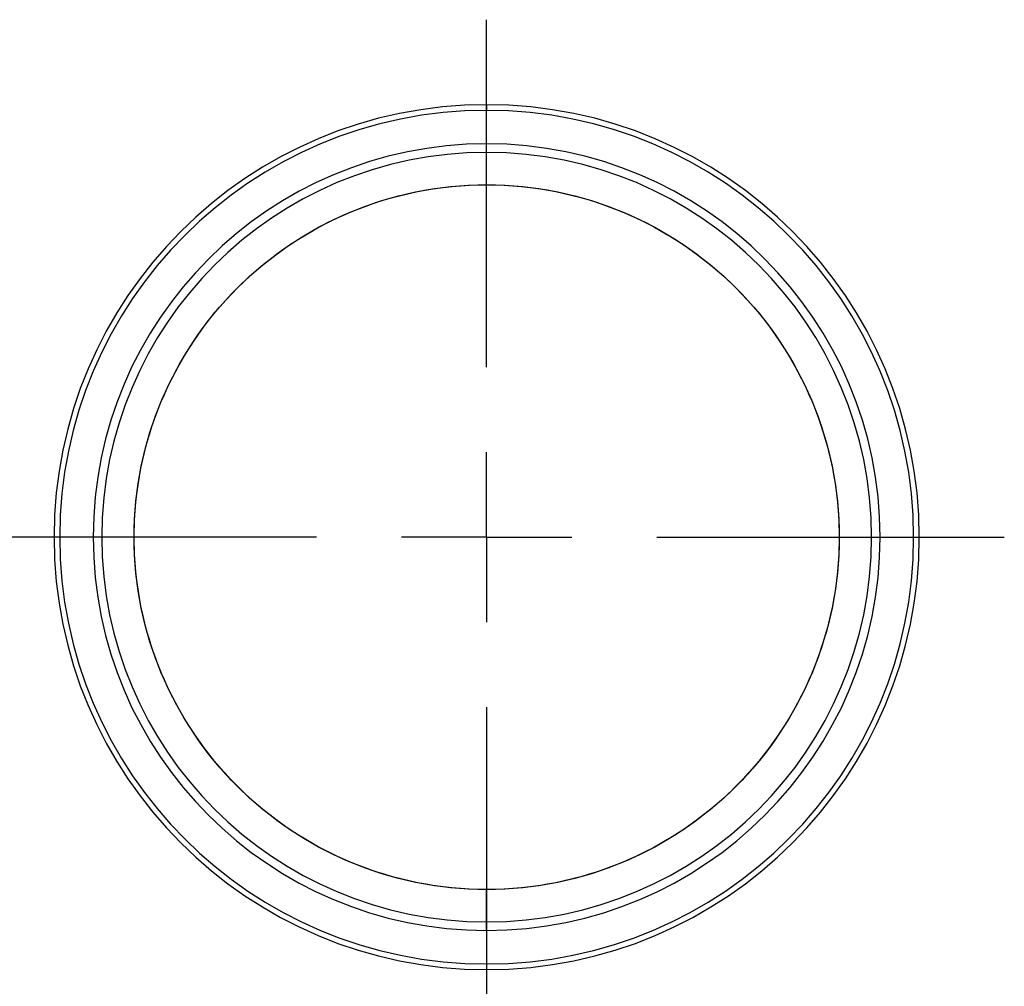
# Model space of a CAD drawing. Header units: millimetres. Extents: x 0 to 1118, y 0 to 864.
# Tile 16 of 48: x 385 to 414, y 243 to 272. Entities that reach past the tile are written whole.
import ezdxf

# ---------------------------------------------------------------- set-up
doc = ezdxf.new("R2010")
doc.units = ezdxf.units.MM
doc.linetypes.add('CENTERX2', pattern=[20.32, 12.7, -2.54, 2.54, -2.54])
doc.layers.add('CENTER', color=40, linetype='CENTERX2')
doc.layers.add('DIMENSIONS', color=140, linetype='Continuous', lineweight=25)

# ---------------------------------------------------------------- blocks, each defined once
blk = doc.blocks.new('SW_CENTERMARKSYMBOL_3')
at = {"layer": 'CENTER', "color": 0}
for p, q in [((0, 5.08), (0, 15.458)), ((0, 0), (0, 2.54)), ((-5.08, 0), (-15.458, 0)), ((0, 0), (-2.54, 0)), ((0, 0), (0, -2.54)), ((0, 0), (2.54, 0)), ((5.08, 0), (15.458, 0)), ((0, -5.08), (0, -15.458))]:
    blk.add_line(p, q, dxfattribs=at)

msp = doc.modelspace()

# ---------------------------------------------------------------- linework, layer by layer
for p, q in [((398.458, 269.284), (398.458, 269.116)), ((398.458, 267.859), (398.458, 268.116)), ((398.458, 266.893), (398.458, 267.859)), ((398.458, 244.873), (398.458, 245.839)), ((398.458, 244.616), (398.458, 244.873)), ((398.458, 243.616), (398.458, 243.449))]:
    msp.add_line(p, q)
for radius, start, end in [(12.918, 90, 270), (12.75, 90, 270), (12.918, 270, 90), (12.75, 270, 90), (11.75, 90, 270), (11.75, 270, 90), (11.493, 90, 270), (11.493, 270, 90)]:
    msp.add_arc((398.458, 256.366), radius, start, end)
for points in [[(398.458, 245.839), (395.666, 245.839), (392.989, 246.948), (389.04, 250.897), (387.931, 253.574), (387.931, 259.158), (389.04, 261.836), (392.989, 265.784), (395.666, 266.893), (398.458, 266.893)], [(398.458, 266.893), (401.25, 266.893), (403.928, 265.784), (407.876, 261.836), (408.986, 259.158), (408.986, 253.574), (407.876, 250.897), (403.928, 246.948), (401.25, 245.839), (398.458, 245.839)]]:
    msp.add_open_spline(points, degree=3, knots=[0, 0, 0, 0, 0.25, 0.25, 0.5, 0.5, 0.75, 0.75, 1, 1, 1, 1])
at = {"layer": 'DIMENSIONS'}
msp.add_circle((398.458, 256.366), 10.527, dxfattribs=at)

# ---------------------------------------------------------------- block references
at = {"layer": 'CENTER'}
msp.add_blockref('SW_CENTERMARKSYMBOL_3', (398.458, 256.366), dxfattribs=at)

doc.saveas('drawing.dxf')
